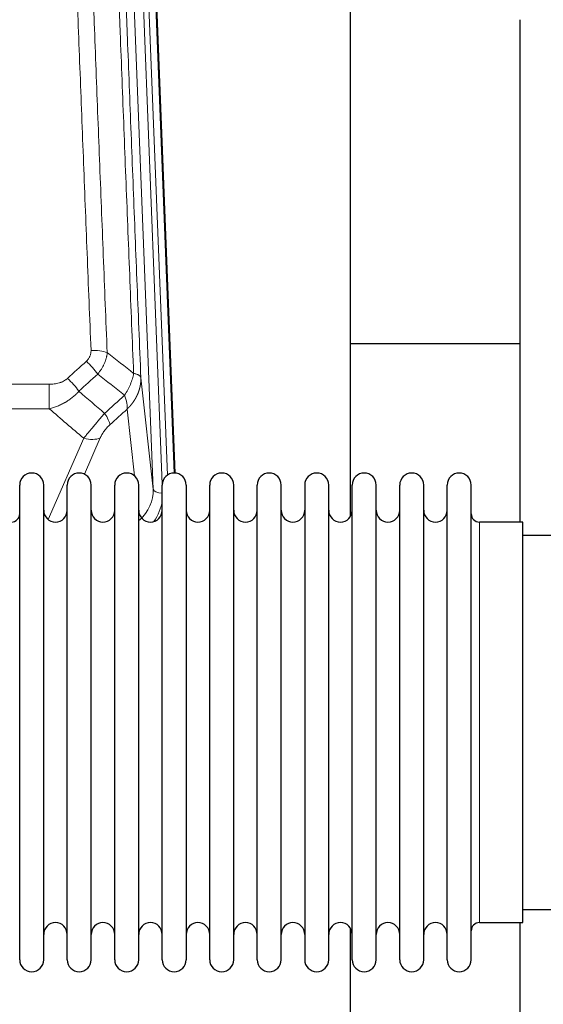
# Model space of a CAD drawing. Header units: inches. Extents: x 0 to 29700, y -16 to 21000.
# Tile 44 of 256: x 4665 to 4888, y 10339 to 10757. Entities that reach past the tile are written whole.
import ezdxf

# ---------------------------------------------------------------- set-up
doc = ezdxf.new("R2010")
doc.units = ezdxf.units.IN
doc.layers.add('1', color=7, linetype='Continuous', true_color=0xffffff)

msp = doc.modelspace()

# ---------------------------------------------------------------- linework, layer by layer
at = {"layer": '1', "color": 110, "linetype": 'Continuous', "lineweight": 13}
for p, q in [((4721.665, 10557.726), (4708.599, 10889.62)), ((4725.511, 10559.813), (4712.591, 10887.993)), ((4727.716, 10563.709), (4714.938, 10888.286)), ((4717.932, 10887.066), (4730.627, 10564.602)), ((4716.417, 10605.132), (4721.665, 10557.726)), ((4444.315, 10602.332), (4677.487, 10602.332)), ((4677.487, 10602.332), (4677.487, 10591.901)), ((4677.487, 10591.901), (4444.315, 10591.901)), ((4713.75, 10563.346), (4710.602, 10591.781)), ((4676.958, 10544.861), (4692.114, 10579.381)), ((4699.176, 10579.53), (4692.401, 10564.1)), ((4860.401, 10373.449), (4860.401, 10543.749))]:
    msp.add_line(p, q, dxfattribs=at)
at = {"layer": '1', "color": 2, "linetype": 'Continuous', "lineweight": 25}
for p, q in [((4718.305, 10883.808), (4730.873, 10564.595)), ((4805.561, 10546.136), (4805.561, 10771.518)), ((4877.561, 10757.327), (4877.561, 10543.75)), ((4877.552, 10619.47), (4805.578, 10619.47)), ((4877.552, 10619.47), (4805.578, 10619.47)), ((4664.901, 10548.099), (4664.901, 10559.499)), ((4675.101, 10548.099), (4675.101, 10559.499)), ((4685.101, 10548.099), (4685.101, 10559.499)), ((4695.301, 10548.099), (4695.301, 10559.499)), ((4705.301, 10548.099), (4705.301, 10559.499)), ((4715.501, 10548.099), (4715.501, 10559.499)), ((4725.501, 10548.099), (4725.501, 10559.499)), ((4735.701, 10559.499), (4735.701, 10548.099)), ((4745.701, 10548.099), (4745.701, 10559.499)), ((4755.901, 10548.099), (4755.901, 10559.499)), ((4765.901, 10357.699), (4765.901, 10559.499)), ((4776.101, 10357.699), (4776.101, 10559.499)), ((4786.101, 10559.499), (4786.101, 10357.699)), ((4796.301, 10357.699), (4796.301, 10559.499)), ((4806.301, 10357.699), (4806.301, 10559.499)), ((4816.501, 10357.699), (4816.501, 10559.499)), ((4826.501, 10357.699), (4826.501, 10559.499)), ((4836.701, 10357.699), (4836.701, 10559.499)), ((4846.701, 10357.699), (4846.701, 10559.499)), ((4856.901, 10357.699), (4856.901, 10559.499)), ((4664.901, 10357.699), (4664.901, 10548.099)), ((4675.101, 10357.699), (4675.101, 10548.099)), ((4685.101, 10357.699), (4685.101, 10548.099)), ((4695.301, 10357.699), (4695.301, 10548.099)), ((4705.301, 10357.699), (4705.301, 10548.099)), ((4715.501, 10357.699), (4715.501, 10548.099)), ((4725.501, 10357.699), (4725.501, 10548.099)), ((4735.701, 10548.099), (4735.701, 10357.699)), ((4745.701, 10357.699), (4745.701, 10548.099)), ((4755.901, 10357.699), (4755.901, 10548.099)), ((4878.901, 10543.749), (4860.401, 10543.749)), ((4878.901, 10373.449), (4878.901, 10543.749)), ((4974.901, 10538.099), (4878.901, 10538.099)), ((4878.901, 10379.099), (4974.901, 10379.099)), ((4860.401, 10373.449), (4878.901, 10373.449)), ((4877.561, 10373.452), (4877.561, 10334.246)), ((4805.561, 10334.246), (4805.561, 10371.073))]:
    msp.add_line(p, q, dxfattribs=at)
for centre, radius, start, end in [((4670.001, 10559.499), 5.1, 0, 180), ((4690.201, 10559.499), 5.1, 0, 180), ((4710.401, 10559.499), 5.1, 0, 180), ((4730.601, 10559.499), 5.1, 0, 180), ((4750.801, 10559.499), 5.1, 0, 180), ((4771.001, 10559.499), 5.1, 0, 180), ((4791.201, 10559.499), 5.1, 0, 180), ((4811.401, 10559.499), 5.1, 0, 180), ((4831.601, 10559.499), 5.1, 0, 180), ((4851.801, 10559.499), 5.1, 0, 180), ((4661.401, 10547.249), 3.5, 270, 0), ((4680.101, 10548.749), 5, 180, 0), ((4700.301, 10548.749), 5, 180, 0), ((4720.501, 10548.749), 5, 180, 0), ((4740.701, 10548.749), 5, 180, 0), ((4760.901, 10548.749), 5, 180, 0), ((4781.101, 10548.749), 5, 180, 0), ((4801.301, 10548.749), 5, 180, 0), ((4821.501, 10548.749), 5, 180, 0), ((4841.701, 10548.749), 5, 180, 0), ((4860.401, 10547.249), 3.5, 180, 270), ((4680.101, 10368.449), 5, 0, 180), ((4700.301, 10368.449), 5, 0, 180), ((4720.501, 10368.449), 5, 0, 180), ((4740.701, 10368.449), 5, 0, 180), ((4760.901, 10368.449), 5, 0, 180), ((4781.101, 10368.449), 5, 0, 180), ((4801.301, 10368.449), 5, 0, 180), ((4821.501, 10368.449), 5, 0, 180), ((4841.701, 10368.449), 5, 0, 180), ((4860.401, 10369.949), 3.5, 90, 180), ((4670.001, 10357.699), 5.1, 180, 0), ((4690.201, 10357.699), 5.1, 180, 0), ((4710.401, 10357.699), 5.1, 180, 0), ((4730.601, 10357.699), 5.1, 180, 0), ((4750.801, 10357.699), 5.1, 180, 0), ((4771.001, 10357.699), 5.1, 180, 0), ((4791.201, 10357.699), 5.1, 180, 0), ((4811.401, 10357.699), 5.1, 180, 0), ((4831.601, 10357.699), 5.1, 180, 0), ((4851.801, 10357.699), 5.1, 180, 0)]:
    msp.add_arc(centre, radius, start, end, dxfattribs=at)
at = {"layer": '1', "color": 110, "linetype": 'Continuous', "lineweight": 13}
for centre, major_axis, ratio, start_param, end_param in [((4695.227, 10612.423), (9.992, 0.404), 0.431453, 0.7935197, 1.5533391), ((4693.255, 10607.83), (-6.729, 7.397), 0.3051216, 4.2889758, 5.0360109), ((4685.246, 10600.538), (-6.736, 7.391), 0.3030979, 4.2875497, 5.03344), ((4696.201, 10591.15), (-6.719, 7.407), 0.3029797, 3.5431496, 4.2886573), ((4692.114, 10585.552), (9.156, -4.02), 0.5833249, 4.9631119, 5.806783), ((4701.638, 10557.228), (20.033, -0.591), 0.8872905, 5.5253333, 6.3444464), ((4725.657, 10557.946), (-3.997, -0.157), 0.4614673, 0.0341943, 1.5136497), ((4701.638, 10555.381), (24.034, -0.11), 0.8859493, 5.722211, 6.1681029)]:
    msp.add_ellipse(centre, major_axis=major_axis, ratio=ratio, start_param=start_param, end_param=end_param, dxfattribs=at)
for points, knots in [([(4695.227, 10616.741), (4694.669, 10630.571), (4693.569, 10658.101), (4691.961, 10699.005), (4690.919, 10726.014), (4690.148, 10746.172), (4689.766, 10756.227), (4689.387, 10766.245), (4689.136, 10772.915), (4689.011, 10776.246), (4688.387, 10792.882), (4687.896, 10806.119), (4687.171, 10825.868), (4686.931, 10832.432), (4686.455, 10845.523), (4686.219, 10852.05), (4685.517, 10871.573), (4684.596, 10897.452), (4683.706, 10923.03), (4683.268, 10935.744)], [0, 0, 0, 0, 0.125, 0.25, 0.375, 0.375, 0.4375, 0.46875, 0.46875, 0.5, 0.5, 0.625, 0.625, 0.6875, 0.6875, 0.75, 0.75, 0.875, 1, 1, 1, 1]), ([(4690.136, 10934.378), (4690.574, 10921.68), (4691.466, 10896.135), (4692.387, 10870.288), (4693.09, 10850.79), (4693.327, 10844.272), (4693.803, 10831.198), (4694.043, 10824.642), (4694.77, 10804.918), (4695.261, 10791.697), (4695.886, 10775.083), (4696.011, 10771.756), (4696.263, 10765.094), (4696.642, 10755.089), (4697.025, 10745.047), (4697.796, 10724.914), (4698.84, 10697.94), (4700.45, 10657.088), (4701.552, 10629.593), (4702.11, 10615.78)], [0, 0, 0, 0, 0.125, 0.25, 0.25, 0.3125, 0.3125, 0.375, 0.375, 0.5, 0.5, 0.53125, 0.53125, 0.5625, 0.625, 0.625, 0.75, 0.875, 1, 1, 1, 1]), ([(4713.362, 10606.913), (4712.79, 10620.966), (4711.663, 10648.936), (4710.017, 10690.488), (4708.951, 10717.919), (4708.163, 10738.392), (4707.772, 10748.603), (4707.32, 10760.472), (4707.128, 10765.549), (4707, 10768.931), (4706.936, 10770.622), (4706.617, 10779.067), (4706.237, 10789.174), (4705.799, 10800.918), (4705.613, 10805.94), (4705.489, 10809.287), (4705.427, 10810.958), (4704.871, 10825.995), (4703.898, 10852.57), (4702.487, 10891.963), (4701.579, 10917.913), (4701.133, 10930.809)], [0, 0, 0, 0, 0.125, 0.25, 0.375, 0.375, 0.4375, 0.46875, 0.484375, 0.484375, 0.5, 0.5, 0.5625, 0.59375, 0.609375, 0.609375, 0.625, 0.625, 0.75, 0.875, 1, 1, 1, 1]), ([(4704.222, 10927.801), (4704.667, 10914.953), (4705.573, 10889.102), (4706.98, 10849.858), (4707.95, 10823.384), (4708.504, 10808.405), (4708.566, 10806.74), (4708.69, 10803.406), (4708.876, 10798.403), (4709.312, 10786.704), (4709.691, 10776.635), (4710.009, 10768.221), (4710.073, 10766.538), (4710.2, 10763.168), (4710.392, 10758.11), (4710.842, 10746.286), (4711.233, 10736.114), (4712.019, 10715.719), (4713.082, 10688.391), (4714.723, 10646.997), (4715.847, 10619.132), (4716.417, 10605.132)], [0, 0, 0, 0, 0.125, 0.25, 0.375, 0.375, 0.390625, 0.390625, 0.40625, 0.4375, 0.5, 0.5, 0.515625, 0.515625, 0.53125, 0.5625, 0.625, 0.625, 0.75, 0.875, 1, 1, 1, 1]), ([(4695.227, 10616.741), (4695.235, 10616.527), (4695.233, 10616.314), (4695.216, 10616.048), (4695.212, 10615.995), (4695.202, 10615.888), (4695.196, 10615.835), (4695.177, 10615.676), (4695.162, 10615.571), (4695.106, 10615.257), (4695.058, 10615.05), (4694.938, 10614.643), (4694.866, 10614.443), (4694.739, 10614.146), (4694.694, 10614.048), (4694.622, 10613.902), (4694.597, 10613.854), (4694.546, 10613.757), (4694.52, 10613.71), (4694.385, 10613.473), (4694.267, 10613.29), (4694.011, 10612.937), (4693.873, 10612.767), (4693.578, 10612.439), (4693.421, 10612.281), (4693.255, 10612.129)], [0, 0, 0, 0, 0.125, 0.125, 0.15625, 0.15625, 0.1875, 0.1875, 0.25, 0.25, 0.375, 0.375, 0.5, 0.5, 0.5625, 0.5625, 0.59375, 0.59375, 0.625, 0.625, 0.75, 0.75, 0.875, 0.875, 1, 1, 1, 1]), ([(4702.11, 10615.78), (4702.074, 10615.386), (4702.02, 10614.992), (4701.932, 10614.497), (4701.914, 10614.398), (4701.874, 10614.2), (4701.853, 10614.101), (4701.787, 10613.804), (4701.739, 10613.607), (4701.583, 10613.016), (4701.341, 10612.232), (4701.034, 10611.456), (4700.778, 10610.877), (4700.666, 10610.636), (4700.547, 10610.396), (4700.499, 10610.3), (4700.475, 10610.252), (4700.402, 10610.109), (4700.352, 10610.014), (4700.097, 10609.539), (4699.879, 10609.165), (4699.414, 10608.43), (4698.92, 10607.707), (4698.368, 10607.006), (4698.077, 10606.662)], [0, 0, 0, 0, 0.125, 0.125, 0.15625, 0.15625, 0.1875, 0.1875, 0.25, 0.25, 0.375, 0.5, 0.5, 0.5625, 0.578125, 0.578125, 0.59375, 0.59375, 0.625, 0.625, 0.75, 0.75, 0.875, 1, 1, 1, 1]), ([(4685.246, 10604.807), (4685.121, 10604.692), (4684.991, 10604.582), (4684.789, 10604.423), (4684.721, 10604.371), (4684.583, 10604.269), (4684.514, 10604.219), (4684.161, 10603.977), (4683.867, 10603.802), (4683.257, 10603.483), (4682.941, 10603.34), (4682.533, 10603.18), (4682.451, 10603.149), (4682.286, 10603.089), (4682.204, 10603.06), (4681.955, 10602.976), (4681.789, 10602.924), (4681.288, 10602.779), (4680.951, 10602.698), (4680.271, 10602.56), (4679.929, 10602.505), (4679.239, 10602.417), (4678.892, 10602.385), (4678.193, 10602.342), (4677.841, 10602.332), (4677.487, 10602.332)], [0, 0, 0, 0, 0.0625, 0.0625, 0.09375, 0.09375, 0.125, 0.125, 0.25, 0.25, 0.375, 0.375, 0.40625, 0.40625, 0.4375, 0.4375, 0.5, 0.5, 0.625, 0.625, 0.75, 0.75, 0.875, 0.875, 1, 1, 1, 1]), ([(4713.362, 10606.913), (4713.233, 10606.168), (4713.054, 10605.405), (4712.598, 10603.861), (4712.32, 10603.079), (4711.832, 10601.906), (4711.658, 10601.514), (4711.286, 10600.733), (4711.088, 10600.344), (4710.462, 10599.182), (4710, 10598.416), (4709.497, 10597.667)], [0, 0, 0, 0, 0.25, 0.25, 0.5, 0.5, 0.625, 0.625, 0.75, 0.75, 1, 1, 1, 1]), ([(4716.417, 10605.132), (4716.418, 10605.112), (4716.419, 10605.073), (4716.421, 10605.013), (4716.423, 10604.953), (4716.424, 10604.893), (4716.425, 10604.834), (4716.426, 10604.774), (4716.427, 10604.714), (4716.427, 10604.655), (4716.428, 10604.595), (4716.428, 10604.535), (4716.427, 10604.476), (4716.427, 10604.416), (4716.426, 10604.357), (4716.425, 10604.297), (4716.424, 10604.237), (4716.422, 10604.178), (4716.421, 10604.118), (4716.419, 10604.059), (4716.417, 10603.999), (4716.414, 10603.94), (4716.412, 10603.88), (4716.409, 10603.821), (4716.406, 10603.762), (4716.403, 10603.702), (4716.399, 10603.643), (4716.395, 10603.583), (4716.391, 10603.524), (4716.387, 10603.465), (4716.383, 10603.406), (4716.378, 10603.346), (4716.373, 10603.287), (4716.368, 10603.228), (4716.363, 10603.169), (4716.357, 10603.11), (4716.351, 10603.051), (4716.345, 10602.991), (4716.339, 10602.932), (4716.332, 10602.873), (4716.326, 10602.814), (4716.319, 10602.756), (4716.312, 10602.697), (4716.304, 10602.638), (4716.297, 10602.579), (4716.289, 10602.52), (4716.281, 10602.461), (4716.272, 10602.403), (4716.264, 10602.344), (4716.255, 10602.285), (4716.246, 10602.227), (4716.237, 10602.168), (4716.228, 10602.11), (4716.218, 10602.051), (4716.209, 10601.993), (4716.198, 10601.934), (4716.188, 10601.876), (4716.178, 10601.818), (4716.167, 10601.759), (4716.156, 10601.701), (4716.145, 10601.643), (4716.134, 10601.585), (4716.122, 10601.527), (4716.111, 10601.469), (4716.099, 10601.411), (4716.087, 10601.353), (4716.074, 10601.295), (4716.062, 10601.237), (4716.049, 10601.179), (4716.036, 10601.122), (4716.023, 10601.064), (4716.009, 10601.006), (4715.996, 10600.949), (4715.982, 10600.891), (4715.968, 10600.834), (4715.954, 10600.776), (4715.939, 10600.719), (4715.925, 10600.662), (4715.91, 10600.604), (4715.895, 10600.547), (4715.879, 10600.49), (4715.864, 10600.433), (4715.848, 10600.376), (4715.832, 10600.319), (4715.816, 10600.262), (4715.8, 10600.205), (4715.784, 10600.148), (4715.767, 10600.092), (4715.75, 10600.035), (4715.733, 10599.978), (4715.716, 10599.922), (4715.698, 10599.865), (4715.681, 10599.809), (4715.663, 10599.753), (4715.645, 10599.696), (4715.626, 10599.64), (4715.608, 10599.584), (4715.589, 10599.528), (4715.57, 10599.472), (4715.551, 10599.416), (4715.532, 10599.36), (4715.513, 10599.304), (4715.493, 10599.249), (4715.473, 10599.193), (4715.453, 10599.137), (4715.433, 10599.082), (4715.413, 10599.026), (4715.392, 10598.971), (4715.372, 10598.916), (4715.351, 10598.86), (4715.33, 10598.805), (4715.308, 10598.75), (4715.287, 10598.695), (4715.265, 10598.64), (4715.243, 10598.585), (4715.221, 10598.53), (4715.199, 10598.476), (4715.177, 10598.421), (4715.154, 10598.366), (4715.131, 10598.312), (4715.108, 10598.258), (4715.085, 10598.203), (4715.062, 10598.149), (4715.038, 10598.095), (4715.015, 10598.041), (4714.991, 10597.987), (4714.967, 10597.933), (4714.943, 10597.879), (4714.918, 10597.825), (4714.894, 10597.771), (4714.869, 10597.718), (4714.844, 10597.664), (4714.819, 10597.611), (4714.794, 10597.557), (4714.768, 10597.504), (4714.743, 10597.451), (4714.717, 10597.398), (4714.691, 10597.345), (4714.665, 10597.292), (4714.638, 10597.239), (4714.612, 10597.186), (4714.585, 10597.134), (4714.559, 10597.081), (4714.532, 10597.028), (4714.505, 10596.976), (4714.477, 10596.924), (4714.45, 10596.871), (4714.422, 10596.819), (4714.394, 10596.767), (4714.366, 10596.715), (4714.338, 10596.663), (4714.31, 10596.612), (4714.282, 10596.56), (4714.253, 10596.508), (4714.224, 10596.457), (4714.195, 10596.405), (4714.166, 10596.354), (4714.137, 10596.303), (4714.108, 10596.252), (4714.078, 10596.2), (4714.048, 10596.15), (4714.019, 10596.099), (4713.989, 10596.048), (4713.958, 10595.997), (4713.928, 10595.947), (4713.898, 10595.896), (4713.867, 10595.846), (4713.836, 10595.795), (4713.805, 10595.745), (4713.774, 10595.695), (4713.743, 10595.645), (4713.711, 10595.595), (4713.68, 10595.545), (4713.648, 10595.496), (4713.616, 10595.446), (4713.584, 10595.397), (4713.552, 10595.347), (4713.52, 10595.298), (4713.488, 10595.249), (4713.455, 10595.2), (4713.422, 10595.151), (4713.389, 10595.102), (4713.356, 10595.053), (4713.323, 10595.004), (4713.29, 10594.956), (4713.256, 10594.907), (4713.223, 10594.859), (4713.189, 10594.81), (4713.155, 10594.762), (4713.121, 10594.714), (4713.087, 10594.666), (4713.053, 10594.618), (4713.019, 10594.57), (4712.984, 10594.523), (4712.949, 10594.475), (4712.915, 10594.428), (4712.88, 10594.38), (4712.845, 10594.333), (4712.809, 10594.286), (4712.774, 10594.239), (4712.738, 10594.192), (4712.703, 10594.145), (4712.667, 10594.098), (4712.631, 10594.052), (4712.595, 10594.005), (4712.559, 10593.959), (4712.523, 10593.913), (4712.486, 10593.866), (4712.45, 10593.82), (4712.413, 10593.774), (4712.377, 10593.728), (4712.34, 10593.683), (4712.303, 10593.637), (4712.266, 10593.592), (4712.228, 10593.546), (4712.191, 10593.501), (4712.153, 10593.456), (4712.116, 10593.41), (4712.078, 10593.366), (4712.04, 10593.321), (4712.002, 10593.276), (4711.964, 10593.231), (4711.926, 10593.187), (4711.888, 10593.142), (4711.849, 10593.098), (4711.811, 10593.054), (4711.772, 10593.01), (4711.733, 10592.966), (4711.694, 10592.922), (4711.655, 10592.878), (4711.616, 10592.834), (4711.577, 10592.791), (4711.537, 10592.747), (4711.498, 10592.704), (4711.458, 10592.661), (4711.419, 10592.618), (4711.379, 10592.575), (4711.339, 10592.532), (4711.299, 10592.489), (4711.259, 10592.447), (4711.218, 10592.404), (4711.178, 10592.362), (4711.138, 10592.32), (4711.097, 10592.277), (4711.056, 10592.235), (4711.016, 10592.193), (4710.975, 10592.152), (4710.934, 10592.11), (4710.893, 10592.068), (4710.852, 10592.027), (4710.81, 10591.986), (4710.769, 10591.944), (4710.727, 10591.903), (4710.686, 10591.862), (4710.644, 10591.821), (4710.616, 10591.794), (4710.602, 10591.781)], [0, 0, 0, 0, 0.0042303, 0.0084583, 0.0126838, 0.016907, 0.0211277, 0.0253461, 0.0295621, 0.0337757, 0.037987, 0.0421959, 0.0464023, 0.0506064, 0.0548082, 0.0590075, 0.0632045, 0.0673991, 0.0715913, 0.0757811, 0.0799686, 0.0841537, 0.0883364, 0.0925167, 0.0966947, 0.1008703, 0.1050435, 0.1092144, 0.1133829, 0.117549, 0.1217128, 0.1258741, 0.1300332, 0.1341898, 0.1383441, 0.1424961, 0.1466456, 0.1507929, 0.1549377, 0.1590802, 0.1632203, 0.1673581, 0.1714935, 0.1756266, 0.1797573, 0.1838856, 0.1880116, 0.1921352, 0.1962565, 0.2003755, 0.204492, 0.2086063, 0.2127182, 0.2168277, 0.2209349, 0.2250397, 0.2291422, 0.2332423, 0.2373401, 0.2414356, 0.2455287, 0.2496195, 0.2537079, 0.257794, 0.2618777, 0.2659591, 0.2700382, 0.2741149, 0.2781893, 0.2822614, 0.2863311, 0.2903985, 0.2944635, 0.2985262, 0.3025866, 0.3066447, 0.3107004, 0.3147538, 0.3188048, 0.3228536, 0.3269, 0.3309441, 0.3349858, 0.3390253, 0.3430624, 0.3470972, 0.3511296, 0.3551598, 0.3591876, 0.3632131, 0.3672363, 0.3712571, 0.3752757, 0.3792919, 0.3833058, 0.3873174, 0.3913267, 0.3953337, 0.3993384, 0.4033407, 0.4073408, 0.4113385, 0.4153339, 0.419327, 0.4233179, 0.4273064, 0.4312926, 0.4352765, 0.4392581, 0.4432373, 0.4472143, 0.451189, 0.4551614, 0.4591315, 0.4630993, 0.4670648, 0.471028, 0.4749889, 0.4789475, 0.4829038, 0.4868578, 0.4908095, 0.494759, 0.4987061, 0.502651, 0.5065936, 0.5105338, 0.5144718, 0.5184076, 0.522341, 0.5262721, 0.530201, 0.5341276, 0.5380519, 0.5419739, 0.5458936, 0.5498111, 0.5537262, 0.5576392, 0.5615498, 0.5654581, 0.5693642, 0.573268, 0.5771696, 0.5810688, 0.5849658, 0.5888606, 0.592753, 0.5966432, 0.6005311, 0.6044168, 0.6083002, 0.6121813, 0.6160602, 0.6199368, 0.6238111, 0.6276832, 0.6315531, 0.6354206, 0.6392859, 0.643149, 0.6470098, 0.6508684, 0.6547247, 0.6585787, 0.6624305, 0.66628, 0.6701273, 0.6739724, 0.6778152, 0.6816557, 0.685494, 0.6893301, 0.6931639, 0.6969955, 0.7008248, 0.7046519, 0.7084768, 0.7122994, 0.7161198, 0.7199379, 0.7237539, 0.7275675, 0.731379, 0.7351882, 0.7389952, 0.7427999, 0.7466024, 0.7504027, 0.7542008, 0.7579966, 0.7617902, 0.7655816, 0.7693708, 0.7731577, 0.7769424, 0.7807249, 0.7845052, 0.7882833, 0.7920591, 0.7958327, 0.7996042, 0.8033734, 0.8071403, 0.8109051, 0.8146677, 0.818428, 0.8221862, 0.8259421, 0.8296958, 0.8334474, 0.8371967, 0.8409438, 0.8446887, 0.8484314, 0.8521719, 0.8559102, 0.8596463, 0.8633802, 0.867112, 0.8708415, 0.8745688, 0.8782939, 0.8820169, 0.8857376, 0.8894562, 0.8931726, 0.8968867, 0.9005987, 0.9043086, 0.9080162, 0.9117216, 0.9154249, 0.919126, 0.9228249, 0.9265216, 0.9302161, 0.9339085, 0.9375987, 0.9412867, 0.9449725, 0.9486562, 0.9523377, 0.956017, 0.9596942, 0.9633691, 0.967042, 0.9707126, 0.9743811, 0.9780474, 0.9817116, 0.9853736, 0.9890334, 0.9926911, 0.9963466, 1, 1, 1, 1]), ([(4716.417, 10605.132), (4716.388, 10605.336), (4716.298, 10605.532), (4716.075, 10605.806), (4715.986, 10605.894), (4715.78, 10606.063), (4715.663, 10606.144), (4715.401, 10606.297), (4715.257, 10606.37), (4714.943, 10606.506), (4714.773, 10606.569), (4714.409, 10606.685), (4714.215, 10606.739), (4713.804, 10606.834), (4713.588, 10606.876), (4713.362, 10606.913)], [0, 0, 0, 0, 0.25, 0.25, 0.375, 0.375, 0.5, 0.5, 0.625, 0.625, 0.75, 0.75, 0.875, 0.875, 1, 1, 1, 1]), ([(4690.063, 10599.351), (4689.864, 10599.123), (4689.658, 10598.898), (4689.341, 10598.566), (4689.234, 10598.456), (4689.017, 10598.239), (4688.908, 10598.132), (4688.355, 10597.601), (4687.894, 10597.194), (4686.937, 10596.417), (4686.441, 10596.045), (4685.799, 10595.603), (4685.669, 10595.516), (4685.474, 10595.386), (4685.408, 10595.343), (4685.277, 10595.258), (4685.211, 10595.216), (4684.88, 10595.006), (4684.545, 10594.803), (4684.205, 10594.607), (4684.069, 10594.529), (4684.001, 10594.491), (4683.795, 10594.376), (4683.658, 10594.301), (4683.244, 10594.08), (4682.966, 10593.939), (4682.129, 10593.53), (4681.564, 10593.278), (4680.421, 10592.816), (4679.843, 10592.605), (4678.674, 10592.223), (4678.084, 10592.052), (4677.487, 10591.901)], [0, 0, 0, 0, 0.0625, 0.0625, 0.09375, 0.09375, 0.125, 0.125, 0.25, 0.25, 0.375, 0.375, 0.40625, 0.40625, 0.421875, 0.421875, 0.4375, 0.4375, 0.5, 0.515625, 0.515625, 0.53125, 0.53125, 0.5625, 0.5625, 0.625, 0.625, 0.75, 0.75, 0.875, 0.875, 1, 1, 1, 1]), ([(4709.497, 10597.667), (4709.603, 10597.383), (4709.704, 10597.101), (4709.891, 10596.544), (4709.978, 10596.269), (4710.138, 10595.726), (4710.21, 10595.459), (4710.339, 10594.935), (4710.395, 10594.679), (4710.492, 10594.178), (4710.532, 10593.933), (4710.595, 10593.459), (4710.617, 10593.229), (4710.658, 10592.564), (4710.649, 10592.153), (4710.602, 10591.781)], [0, 0, 0, 0, 0.125, 0.125, 0.25, 0.25, 0.375, 0.375, 0.5, 0.5, 0.625, 0.625, 0.75, 0.75, 1, 1, 1, 1]), ([(4701.01, 10589.961), (4700.626, 10589.522), (4699.856, 10588.638), (4699.08, 10587.739), (4698.496, 10587.058), (4698.301, 10586.831), (4698.057, 10586.545), (4698.008, 10586.487), (4697.911, 10586.373), (4697.764, 10586.201), (4697.619, 10586.03), (4697.134, 10585.46), (4696.751, 10585.006), (4695.992, 10584.103), (4695.616, 10583.654), (4695.152, 10583.095), (4695.059, 10582.983), (4694.875, 10582.761), (4694.6, 10582.429), (4694.329, 10582.102), (4693.795, 10581.452), (4693.447, 10581.027), (4692.938, 10580.401), (4692.77, 10580.194), (4692.521, 10579.886), (4692.439, 10579.784), (4692.276, 10579.582), (4692.195, 10579.481), (4692.114, 10579.381)], [0, 0, 0, 0, 0.125, 0.25, 0.25, 0.3125, 0.3125, 0.328125, 0.328125, 0.34375, 0.375, 0.375, 0.5, 0.5, 0.625, 0.625, 0.65625, 0.65625, 0.6875, 0.75, 0.75, 0.875, 0.875, 0.9375, 0.9375, 0.96875, 0.96875, 1, 1, 1, 1]), ([(4699.176, 10579.53), (4699.201, 10579.588), (4699.227, 10579.646), (4699.28, 10579.762), (4699.307, 10579.82), (4699.39, 10579.996), (4699.447, 10580.114), (4699.626, 10580.469), (4699.755, 10580.708), (4699.963, 10581.071), (4700.035, 10581.192), (4700.146, 10581.376), (4700.203, 10581.468), (4700.262, 10581.56), (4700.301, 10581.622), (4700.321, 10581.653), (4700.5, 10581.931), (4700.667, 10582.176), (4701.018, 10582.662), (4701.202, 10582.903), (4701.442, 10583.202), (4701.515, 10583.292), (4701.589, 10583.381), (4701.639, 10583.44), (4701.664, 10583.47), (4701.789, 10583.618), (4701.89, 10583.734), (4702.197, 10584.077), (4702.405, 10584.297), (4702.829, 10584.724), (4703.044, 10584.93), (4703.263, 10585.129)], [0, 0, 0, 0, 0.03125, 0.03125, 0.0625, 0.0625, 0.125, 0.125, 0.25, 0.25, 0.3125, 0.3125, 0.34375, 0.359375, 0.359375, 0.375, 0.375, 0.5, 0.5, 0.625, 0.625, 0.65625, 0.671875, 0.671875, 0.6875, 0.6875, 0.75, 0.75, 0.875, 0.875, 1, 1, 1, 1])]:
    msp.add_open_spline(points, degree=3, knots=knots, dxfattribs=at)
for points in [[(4702.11, 10615.78), (4705.862, 10612.829), (4709.613, 10609.873), (4713.362, 10606.913)], [(4685.246, 10604.807), (4687.915, 10607.25), (4690.585, 10609.69), (4693.255, 10612.129)], [(4698.077, 10606.662), (4695.406, 10604.227), (4692.734, 10601.79), (4690.063, 10599.351)], [(4709.497, 10597.667), (4705.692, 10600.67), (4701.886, 10603.668), (4698.077, 10606.662)], [(4690.063, 10599.351), (4693.71, 10596.22), (4697.359, 10593.09), (4701.01, 10589.961)], [(4701.01, 10589.961), (4703.838, 10592.532), (4706.667, 10595.1), (4709.497, 10597.667)], [(4692.114, 10579.381), (4687.235, 10583.552), (4682.36, 10587.725), (4677.487, 10591.901)], [(4710.602, 10591.781), (4708.156, 10589.565), (4705.709, 10587.348), (4703.263, 10585.129)]]:
    msp.add_open_spline(points, degree=3, dxfattribs=at)

doc.saveas('drawing.dxf')
